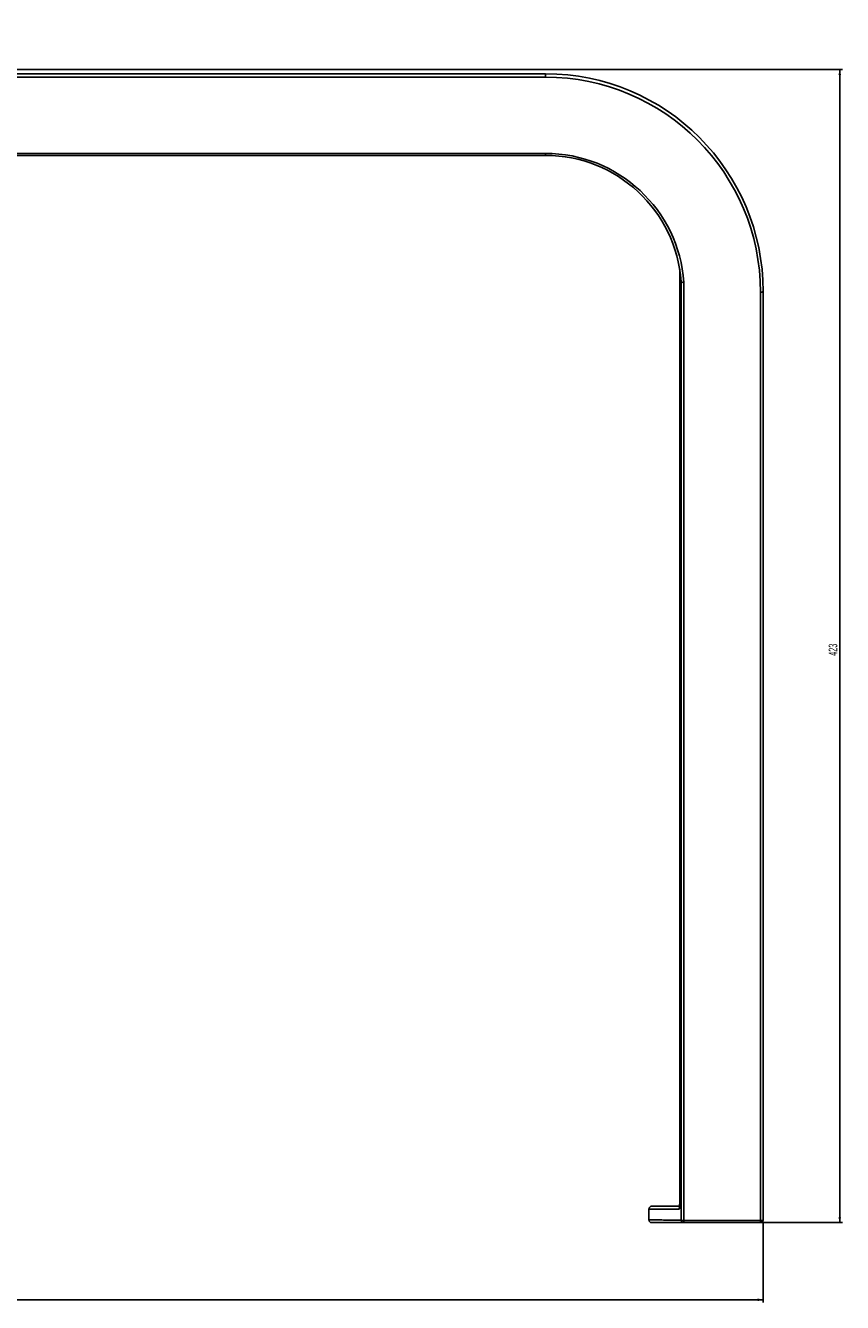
# Model space of a CAD drawing. Header units: millimetres. Extents: x 105 to 2940, y 116 to 1558.
# Tile 31 of 33: x 1854 to 2154, y 771 to 1240. Entities that reach past the tile are written whole.
import ezdxf

# ---------------------------------------------------------------- set-up
doc = ezdxf.new("R2010")
doc.units = ezdxf.units.MM
doc.layers.add('FORMAT', color=7, linetype='Continuous')
doc.styles.add('SLDTEXTSTYLE0', font='TXT', dxfattribs={"width": 0.605})
doc.dimstyles.new('SLDDIMSTYLE0', dxfattribs={"dimtxt": 3.081982, "dimasz": 2, "dimexe": 0, "dimexo": 0.0625, "dimgap": 0.770496, "dimtad": 1, "dimdec": 0, "dimrnd": 1e-09, "dimzin": 12, "dimdsep": 46, "dimtxsty": 'SLDTEXTSTYLE0', "dimsah": 1, "dimcen": 0.09, "dimadec": 0, "dimazin": 3, "dimtfac": 1, "dimtofl": 0, "dimtmove": 0, "dimatfit": 3, "dimfxl": 0, "dimfrac": 2, "dimtolj": 1, "dimtzin": 12, "dimarcsym": 0})
doc.dimstyles.new('SLDDIMSTYLE1', dxfattribs={"dimtxt": 3.081982, "dimasz": 2, "dimexe": 0, "dimexo": 0.0625, "dimgap": 0.770496, "dimtad": 1, "dimrnd": 1e-09, "dimzin": 12, "dimdsep": 46, "dimtxsty": 'SLDTEXTSTYLE0', "dimsah": 1, "dimcen": 0.09, "dimadec": 0, "dimazin": 3, "dimtfac": 1, "dimtofl": 0, "dimtmove": 0, "dimatfit": 3, "dimfxl": 0, "dimfrac": 2, "dimtolj": 1, "dimtzin": 12, "dimarcsym": 0})

# ---------------------------------------------------------------- blocks, each defined once
blk = doc.blocks.new('_D')
at = {"layer": 'FORMAT'}
for p, q in [((1167.51, 1224), (2153.9, 1224)), ((2152.91, 800.51), (2152.91, 1224)), ((2096.62, 800.51), (2153.9, 800.51))]:
    blk.add_line(p, q, dxfattribs=at)
for points in [[(2152.91, 1224), (2152.41, 1222), (2153.41, 1222)], [(2152.91, 800.51), (2153.41, 802.51), (2152.41, 802.51)]]:
    blk.add_solid(points, dxfattribs=at)
at = {"layer": 'FORMAT', "insert": (2148.82, 1008.72), "char_height": 3.175, "attachment_point": 1, "rotation": 90, "style": 'SLDTEXTSTYLE0'}
blk.add_mtext('423', dxfattribs=at)
blk = doc.blocks.new('_D_1')
at = {"layer": 'FORMAT'}
for p, q in [((104.76, 800.52), (104.76, 771.2)), ((2124.76, 800.52), (2124.76, 771.2)), ((104.76, 772.19), (2124.76, 772.19))]:
    blk.add_line(p, q, dxfattribs=at)
for points in [[(104.76, 772.19), (106.76, 771.69), (106.76, 772.69)], [(2124.76, 772.19), (2122.76, 772.69), (2122.76, 771.69)]]:
    blk.add_solid(points, dxfattribs=at)
at = {"layer": 'FORMAT', "insert": (1110.06, 776.28), "char_height": 3.175, "attachment_point": 1, "style": 'SLDTEXTSTYLE0'}
blk.add_mtext('2020', dxfattribs=at)
blk = doc.blocks.new('_D_2')
at = {"layer": 'FORMAT'}
for p, q in [((1795.64, 1222.7), (1795.64, 1239.37)), ((1730.64, 1222.7), (1796.63, 1222.7)), ((1795.64, 1192.51), (1795.64, 1222.7))]:
    blk.add_line(p, q, dxfattribs=at)
for points in [[(1795.64, 1222.7), (1795.14, 1220.7), (1796.14, 1220.7)], [(1795.64, 1192.51), (1796.14, 1194.51), (1795.14, 1194.51)]]:
    blk.add_solid(points, dxfattribs=at)
at = {"layer": 'FORMAT', "insert": (1791.55, 1234.66), "char_height": 3.175, "attachment_point": 1, "rotation": 90, "style": 'SLDTEXTSTYLE0'}
blk.add_mtext('30', dxfattribs=at)

msp = doc.modelspace()

# ---------------------------------------------------------------- linework, layer by layer
at = {"color": 7, "linetype": 'Continuous', "lineweight": 25}
for p, q in [((2044.76, 1221.248), (1825.279, 1221.248)), ((1825.328, 1222.507), (2044.76, 1222.507)), ((2044.76, 1222.507), (2044.76, 1221.248)), ((2044.76, 1192.507), (387.994, 1192.507)), ((388.96, 1193.248), (2044.76, 1193.248)), ((2044.76, 1192.507), (2044.76, 1193.248)), ((2094.089, 1150.669), (2094.089, 806.99)), ((2094.098, 1150.615), (2094.098, 806.955)), ((2094.641, 801.472), (2094.641, 1146.052)), ((2095.632, 1145.862), (2095.632, 801.248)), ((2123.76, 801.248), (2123.76, 1142.248)), ((2124.76, 1142.507), (2124.76, 801.507)), ((2082.76, 805.507), (2082.76, 801.507)), ((2095.632, 801.248), (2123.76, 801.248)), ((2095.632, 801.248), (2095.632, 800.507)), ((2123.76, 800.507), (2095.632, 800.507)), ((2123.76, 800.507), (2123.76, 801.248))]:
    msp.add_line(p, q, dxfattribs=at)
at = {"color": 8, "linetype": 'Continuous', "lineweight": 25}
msp.add_line((2094.089, 806.99), (2094.098, 806.955), dxfattribs=at)
at = {"color": 7, "linetype": 'Continuous', "lineweight": 25, "flags": 128}
msp.add_lwpolyline([(2094.08, 806.56), (2093.955, 806.527), (2093.76, 806.507)], dxfattribs=at)
at = {"color": 7, "linetype": 'Continuous', "lineweight": 25}
for centre, radius, start, end in [((2044.76, 1142.507), 80, 0, 90), ((2044.76, 1142.248), 79, 0, 90), ((2044.76, 1142.248), 51, 4.06251, 90), ((2044.76, 1142.507), 50, 4.20979, 90), ((2123.993, 1143.408), 1.183, 258.62449, 310.39736), ((2083.76, 805.507), 1, 90.00004, 179.98574), ((2083.76, 801.507), 1, 180.4725, 270), ((2095.441, 802.708), 1.472, 237.09277, 277.46612), ((2095.636, 801.503), 0.995, 181.75453, 269.76153), ((2123.993, 802.408), 1.183, 258.62534, 310.395), ((2123.76, 801.507), 1, 270, 0)]:
    msp.add_arc(centre, radius, start, end, dxfattribs=at)
at = {"color": 8, "linetype": 'Continuous', "lineweight": 25}
msp.add_arc((2094.907, 805.507), 1.007, 148.77339, 181.9382, dxfattribs=at)
at = {"color": 7, "linetype": 'Continuous', "lineweight": 25}
for points, knots in [([(2094.641, 1146.052), (2094.64, 1146.055), (2094.637, 1146.063), (2094.633, 1146.093), (2094.629, 1146.134), (2094.626, 1146.166), (2094.625, 1146.178)], [0, 0, 0, 0, 0.1584224, 0.36874315, 0.76448414, 1, 1, 1, 1]), ([(2094.641, 1146.052), (2094.667, 1146.025), (2094.72, 1145.97), (2094.931, 1145.906), (2095.213, 1145.866), (2095.455, 1145.858), (2095.595, 1145.86), (2095.624, 1145.861), (2095.632, 1145.862)], [0, 0, 0, 0, 0.2349698, 0.4699673, 0.7050285, 0.9402328, 0.9830903, 1, 1, 1, 1]), ([(2093.9, 805.473), (2093.926, 805.491), (2093.979, 805.529), (2094.044, 805.841), (2094.09, 806.324), (2094.095, 806.745), (2094.098, 806.955)], [0, 0, 0, 0, 0.2339416, 0.4900198, 0.7450123, 1, 1, 1, 1]), ([(2094.089, 808.025), (2094.089, 808.024), (2094.1, 807.831), (2094.074, 807.39), (2094.045, 806.849), (2094.012, 806.594), (2094.001, 806.507)], [0, 0, 0, 0, 0.0007657, 0.3884828, 0.7922142, 1, 1, 1, 1]), ([(2094.088, 806.992), (2094.089, 806.95), (2094.09, 806.704), (2094.074, 806.345), (2094.046, 806.05), (2094.022, 805.931), (2094.023, 805.933), (2094.023, 805.933)], [0, 0, 0, 0, 0.0775323, 0.4527505, 0.737102, 0.9250237, 1, 1, 1, 1]), ([(2083.76, 806.507), (2083.894, 806.507), (2084.162, 806.507), (2086.356, 806.507), (2089.509, 806.507), (2092.649, 806.507), (2094.076, 806.507)], [0, 0, 0, 0, 0.2602932, 0.5208496, 0.782201, 1, 1, 1, 1]), ([(2095.632, 800.507), (2094.391, 800.507), (2091.909, 800.507), (2088.998, 800.507), (2086.686, 800.507), (2085.013, 800.507), (2084.059, 800.507), (2083.662, 800.507), (2083.771, 800.507), (2083.777, 800.507)], [0, 0, 0, 0, 0.1648543, 0.3297281, 0.4945824, 0.660142, 0.8257214, 0.9912811, 1, 1, 1, 1])]:
    msp.add_open_spline(points, degree=3, knots=knots, dxfattribs=at)
at = {"color": 8, "linetype": 'Continuous', "lineweight": 25}
for points, knots in [([(2093.9, 805.473), (2092.186, 805.476), (2088.755, 805.482), (2085.347, 805.49), (2083.241, 805.499), (2082.737, 805.504), (2082.76, 805.507), (2082.761, 805.507)], [0, 0, 0, 0, 0.2489838, 0.4982194, 0.7482155, 0.9984665, 1, 1, 1, 1]), ([(2082.811, 801.507), (2082.804, 801.506), (2082.784, 801.504), (2083.209, 801.5), (2084.047, 801.495), (2085.321, 801.491), (2087.004, 801.486), (2089.116, 801.481), (2091.615, 801.477), (2093.632, 801.474), (2094.641, 801.472)], [0, 0, 0, 0, 0.0742293, 0.2060411, 0.3379723, 0.4699435, 0.6023566, 0.73481, 0.8673848, 1, 1, 1, 1])]:
    msp.add_open_spline(points, degree=3, knots=knots, dxfattribs=at)

# ---------------------------------------------------------------- dimensions: what is measured, and where the dimension line sits
at = {"layer": 'FORMAT'}
for base, p1, p2, angle, dimstyle, picture, middle in [((1795.641, 1222.699), (2044.76, 1192.507), (1729.651, 1222.699), 90, 'SLDDIMSTYLE0', '_D_2', (1795.641, 1237.015)), ((2152.913, 1223.997), (2095.632, 800.507), (1166.518, 1223.997), 90, 'SLDDIMSTYLE0', '_D', (2152.913, 1012.252)), ((2124.76, 772.187), (104.76, 801.507), (2124.76, 801.507), 0, 'SLDDIMSTYLE1', '_D_1', (1114.76, 772.187))]:
    dim = msp.add_linear_dim(base=base, p1=p1, p2=p2, angle=angle, dimstyle=dimstyle, dxfattribs=at)
    dim.commit()
    dim.dimension.update_dxf_attribs({"geometry": picture, "text_midpoint": middle, "dimtype": 160})

doc.saveas('drawing.dxf')
